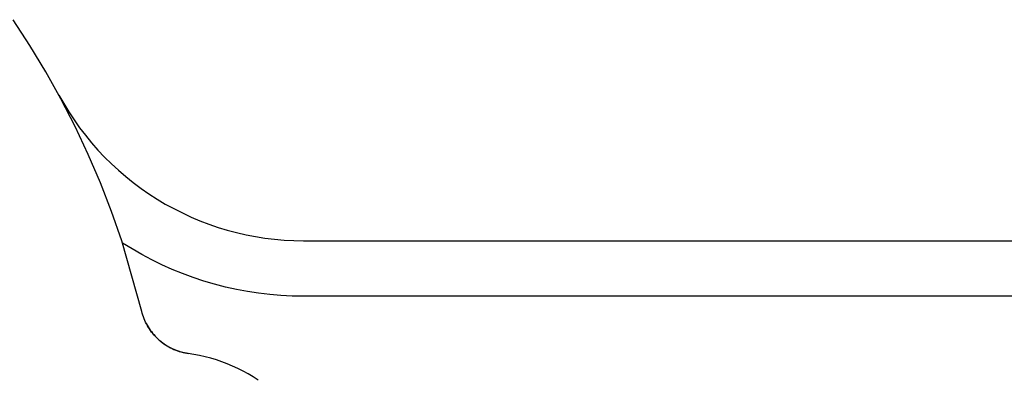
# Model space of a CAD drawing. Header units: millimetres. Extents: x 10249 to 12819, y -11746 to -10122.
# Tile 11 of 37: x 10878 to 10913, y -10500 to -10487. Entities that reach past the tile are written whole.
import ezdxf

# ---------------------------------------------------------------- set-up
doc = ezdxf.new("R2010")
doc.units = ezdxf.units.MM
doc.layers.add('Make2D$Visible$Curvas', color=7, linetype='Continuous')

msp = doc.modelspace()

# ---------------------------------------------------------------- linework, layer by layer
at = {"layer": 'Make2D$Visible$Curvas', "color": 7, "lineweight": -3, "true_color": 0xededed}
for p, q in [((10878.043, -10488.303), (10877.436, -10487.372)), ((10878.618, -10489.254), (10878.043, -10488.303)), ((10879.16, -10490.225), (10878.618, -10489.254)), ((10879.087, -10490.088), (10879.257, -10490.39)), ((10879.667, -10491.214), (10879.16, -10490.225)), ((10879.257, -10490.39), (10879.438, -10490.686)), ((10879.438, -10490.686), (10879.629, -10490.975)), ((10879.629, -10490.975), (10879.829, -10491.258)), ((10880.14, -10492.219), (10879.667, -10491.214)), ((10879.829, -10491.258), (10880.04, -10491.533)), ((10880.04, -10491.533), (10880.26, -10491.801)), ((10880.26, -10491.801), (10880.488, -10492.062)), ((10880.488, -10492.062), (10880.726, -10492.314)), ((10880.578, -10493.241), (10880.14, -10492.219)), ((10880.726, -10492.314), (10880.973, -10492.557)), ((10880.973, -10492.557), (10881.227, -10492.792)), ((10881.227, -10492.792), (10881.49, -10493.018)), ((10880.979, -10494.277), (10880.578, -10493.241)), ((10881.49, -10493.018), (10881.761, -10493.235)), ((10881.761, -10493.235), (10882.038, -10493.443)), ((10882.038, -10493.443), (10882.323, -10493.64)), ((10882.323, -10493.64), (10882.614, -10493.828)), ((10882.614, -10493.828), (10882.912, -10494.005)), ((10881.345, -10495.327), (10880.979, -10494.277)), ((10882.912, -10494.005), (10883.216, -10494.172)), ((10883.216, -10494.172), (10883.525, -10494.328)), ((10883.525, -10494.328), (10883.84, -10494.474)), ((10883.84, -10494.474), (10884.159, -10494.608)), ((10884.159, -10494.608), (10884.483, -10494.732)), ((10884.483, -10494.732), (10884.811, -10494.844)), ((10884.811, -10494.844), (10885.143, -10494.944)), ((10885.143, -10494.944), (10885.478, -10495.034)), ((10882.066, -10497.868), (10881.345, -10495.327)), ((10885.478, -10495.034), (10885.815, -10495.111)), ((10885.815, -10495.111), (10886.156, -10495.177)), ((10886.156, -10495.177), (10886.498, -10495.23)), ((10886.498, -10495.23), (10886.842, -10495.272)), ((10886.842, -10495.272), (10887.187, -10495.302)), ((10887.187, -10495.302), (10887.533, -10495.32)), ((10887.533, -10495.32), (10887.88, -10495.326)), ((10887.88, -10495.326), (10921.795, -10495.326)), ((10881.715, -10495.622), (10881.372, -10495.408)), ((10882.066, -10495.824), (10881.715, -10495.622)), ((10882.423, -10496.014), (10882.066, -10495.824)), ((10882.787, -10496.192), (10882.423, -10496.014)), ((10883.156, -10496.357), (10882.787, -10496.192)), ((10883.53, -10496.51), (10883.156, -10496.357)), ((10883.91, -10496.651), (10883.53, -10496.51)), ((10884.294, -10496.778), (10883.91, -10496.651)), ((10884.682, -10496.892), (10884.294, -10496.778)), ((10885.074, -10496.994), (10884.682, -10496.892)), ((10885.469, -10497.082), (10885.074, -10496.994)), ((10885.866, -10497.156), (10885.469, -10497.082)), ((10886.266, -10497.217), (10885.866, -10497.156)), ((10886.668, -10497.265), (10886.266, -10497.217)), ((10887.071, -10497.299), (10886.668, -10497.265)), ((10887.475, -10497.32), (10887.071, -10497.299)), ((10887.88, -10497.326), (10887.475, -10497.32)), ((10921.795, -10497.326), (10887.88, -10497.326)), ((10882.084, -10497.935), (10882.066, -10497.868)), ((10882.103, -10498.002), (10882.084, -10497.935)), ((10882.125, -10498.067), (10882.103, -10498.002)), ((10882.149, -10498.132), (10882.125, -10498.067)), ((10882.176, -10498.196), (10882.149, -10498.132)), ((10882.204, -10498.259), (10882.176, -10498.196)), ((10882.235, -10498.321), (10882.204, -10498.259)), ((10882.227, -10498.299), (10882.26, -10498.361)), ((10882.268, -10498.382), (10882.235, -10498.321)), ((10882.26, -10498.361), (10882.295, -10498.421)), ((10882.303, -10498.442), (10882.268, -10498.382)), ((10882.295, -10498.421), (10882.331, -10498.48)), ((10882.34, -10498.5), (10882.303, -10498.442)), ((10882.331, -10498.48), (10882.37, -10498.538)), ((10882.379, -10498.558), (10882.34, -10498.5)), ((10882.37, -10498.538), (10882.411, -10498.594)), ((10882.42, -10498.613), (10882.379, -10498.558)), ((10882.411, -10498.594), (10882.454, -10498.649)), ((10882.463, -10498.668), (10882.42, -10498.613)), ((10882.454, -10498.649), (10882.498, -10498.703)), ((10882.507, -10498.721), (10882.463, -10498.668)), ((10882.498, -10498.703), (10882.545, -10498.755)), ((10882.554, -10498.772), (10882.507, -10498.721)), ((10882.545, -10498.755), (10882.593, -10498.805)), ((10882.602, -10498.821), (10882.554, -10498.772)), ((10882.593, -10498.805), (10882.643, -10498.853)), ((10882.652, -10498.869), (10882.602, -10498.821)), ((10882.643, -10498.853), (10882.694, -10498.9)), ((10882.704, -10498.915), (10882.652, -10498.869)), ((10882.694, -10498.9), (10882.747, -10498.945)), ((10882.757, -10498.96), (10882.704, -10498.915)), ((10882.747, -10498.945), (10882.802, -10498.989)), ((10882.811, -10499.002), (10882.757, -10498.96)), ((10882.802, -10498.989), (10882.858, -10499.03)), ((10882.867, -10499.043), (10882.811, -10499.002)), ((10882.858, -10499.03), (10882.915, -10499.069)), ((10882.925, -10499.081), (10882.867, -10499.043)), ((10882.915, -10499.069), (10882.974, -10499.107)), ((10882.984, -10499.118), (10882.925, -10499.081)), ((10882.974, -10499.107), (10883.034, -10499.142)), ((10883.044, -10499.153), (10882.984, -10499.118)), ((10883.034, -10499.142), (10883.095, -10499.175)), ((10883.105, -10499.185), (10883.044, -10499.153)), ((10883.095, -10499.175), (10883.157, -10499.206)), ((10883.167, -10499.215), (10883.105, -10499.185)), ((10883.157, -10499.206), (10883.221, -10499.235)), ((10883.23, -10499.243), (10883.167, -10499.215)), ((10883.221, -10499.235), (10883.285, -10499.262)), ((10883.294, -10499.269), (10883.23, -10499.243)), ((10883.285, -10499.262), (10883.35, -10499.287)), ((10883.356, -10499.292), (10883.294, -10499.269)), ((10883.35, -10499.287), (10883.416, -10499.309)), ((10883.418, -10499.312), (10883.356, -10499.292)), ((10883.416, -10499.309), (10883.483, -10499.329)), ((10883.481, -10499.331), (10883.418, -10499.312)), ((10883.544, -10499.347), (10883.481, -10499.331)), ((10883.483, -10499.329), (10883.55, -10499.347)), ((10883.608, -10499.361), (10883.544, -10499.347)), ((10883.55, -10499.347), (10883.618, -10499.362)), ((10883.672, -10499.373), (10883.608, -10499.361)), ((10883.618, -10499.362), (10883.686, -10499.375)), ((10883.737, -10499.383), (10883.672, -10499.373)), ((10883.686, -10499.375), (10883.755, -10499.386)), ((10883.943, -10499.415), (10883.737, -10499.383)), ((10884.147, -10499.455), (10883.943, -10499.415)), ((10884.35, -10499.501), (10884.147, -10499.455)), ((10884.552, -10499.555), (10884.35, -10499.501)), ((10884.751, -10499.615), (10884.552, -10499.555)), ((10884.948, -10499.682), (10884.751, -10499.615)), ((10885.143, -10499.756), (10884.948, -10499.682)), ((10885.335, -10499.837), (10885.143, -10499.756)), ((10885.524, -10499.924), (10885.335, -10499.837)), ((10885.71, -10500.018), (10885.524, -10499.924)), ((10885.893, -10500.119), (10885.71, -10500.018)), ((10886.071, -10500.225), (10885.893, -10500.119)), ((10886.247, -10500.338), (10886.071, -10500.225))]:
    msp.add_line(p, q, dxfattribs=at)

doc.saveas('drawing.dxf')
